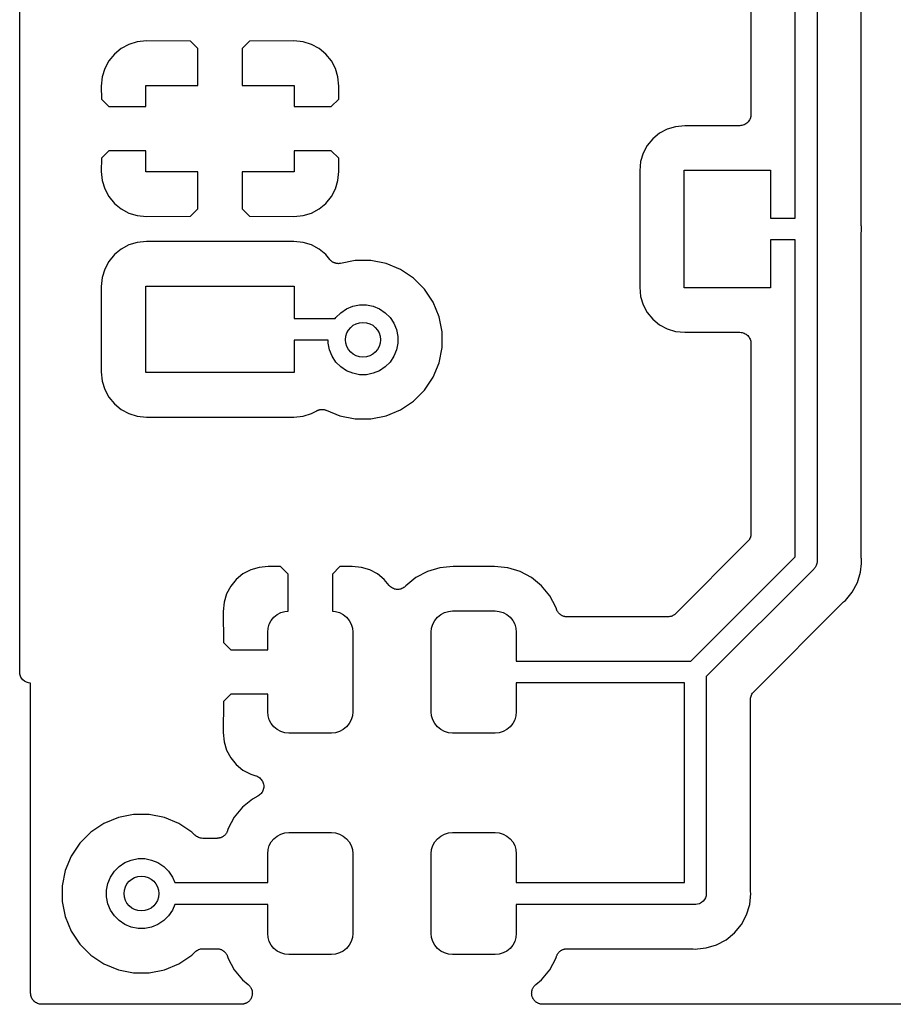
# Model space of a CAD drawing. Extents: x 4.65 to 8.46, y -5.31 to -3.29.
# Tile 1 of 47: x 4.65 to 5.04, y -5.3 to -4.86. Entities that reach past the tile are written whole.
import ezdxf

# ---------------------------------------------------------------- set-up
doc = ezdxf.new("R2010")
doc.units = 0
doc.header["$MEASUREMENT"] = 0
doc.layers.add('BLACK', color=7, linetype='CONTINUOUS')

msp = doc.modelspace()

# ---------------------------------------------------------------- linework, layer by layer
at = {"layer": 'BLACK', "linetype": 'CONTINUOUS'}
for p, q in [((4.64508, -4.89976), (4.64508, -4.44976)), ((4.97508, -4.75147), (4.97508, -4.89838)), ((4.99508, -4.94508), (4.99508, -4.75024)), ((5.00492, -4.75492), (5.00492, -4.94976)), ((5.02492, -4.94853), (5.02492, -4.77992)), ((4.69431, -4.86666), (4.69083, -4.86851)), ((4.69808, -4.86551), (4.69431, -4.86666)), ((4.70223, -4.8651), (4.69808, -4.86551)), ((4.72217, -4.86521), (4.70223, -4.8651)), ((4.7255, -4.86855), (4.72217, -4.86521)), ((4.74883, -4.86521), (4.7455, -4.86855)), ((4.76877, -4.8651), (4.74883, -4.86521)), ((4.77292, -4.86551), (4.76877, -4.8651)), ((4.77669, -4.86666), (4.77292, -4.86551)), ((4.78017, -4.86851), (4.77669, -4.86666)), ((4.68779, -4.87101), (4.68529, -4.87406)), ((4.69083, -4.86851), (4.68779, -4.87101)), ((4.7255, -4.88522), (4.7255, -4.86855)), ((4.7455, -4.86855), (4.7455, -4.88522)), ((4.78321, -4.87101), (4.78017, -4.86851)), ((4.78571, -4.87406), (4.78321, -4.87101)), ((4.68529, -4.87406), (4.68343, -4.87753)), ((4.78757, -4.87753), (4.78571, -4.87406)), ((4.68343, -4.87753), (4.68229, -4.8813)), ((4.78871, -4.8813), (4.78757, -4.87753)), ((4.68229, -4.8813), (4.68188, -4.88543)), ((4.78912, -4.88543), (4.78871, -4.8813)), ((4.68188, -4.88543), (4.68197, -4.89137)), ((4.702, -4.89472), (4.702, -4.88522)), ((4.702, -4.88522), (4.7255, -4.88522)), ((4.7455, -4.88522), (4.769, -4.88522)), ((4.769, -4.88522), (4.769, -4.89472)), ((4.78903, -4.89137), (4.78912, -4.88543)), ((4.68197, -4.89137), (4.68532, -4.89472)), ((4.78568, -4.89472), (4.78903, -4.89137)), ((4.68532, -4.89472), (4.702, -4.89472)), ((4.769, -4.89472), (4.78568, -4.89472)), ((4.97508, -4.89838), (4.97508, -4.89841)), ((4.97508, -4.89841), (4.97508, -4.89841)), ((4.97508, -4.89841), (4.97508, -4.89842)), ((4.97508, -4.89842), (4.97508, -4.89845)), ((4.64506, -4.9), (4.64508, -4.89976)), ((4.64508, -4.90024), (4.64506, -4.9)), ((4.64508, -5.14976), (4.64508, -4.90024)), ((4.9724, -4.90278), (4.97198, -4.903)), ((4.97282, -4.90256), (4.9724, -4.90278)), ((4.97283, -4.90255), (4.97282, -4.90256)), ((4.97285, -4.90254), (4.97283, -4.90255)), ((4.97321, -4.90225), (4.97285, -4.90254)), ((4.97358, -4.90195), (4.97321, -4.90225)), ((4.97359, -4.90194), (4.97358, -4.90195)), ((4.9736, -4.90193), (4.97359, -4.90194)), ((4.9739, -4.90156), (4.9736, -4.90193)), ((4.9742, -4.9012), (4.9739, -4.90156)), ((4.97421, -4.90119), (4.9742, -4.9012)), ((4.97422, -4.90118), (4.97421, -4.90119)), ((4.97445, -4.90076), (4.97422, -4.90118)), ((4.97467, -4.90035), (4.97445, -4.90076)), ((4.97468, -4.90033), (4.97467, -4.90035)), ((4.97469, -4.90032), (4.97468, -4.90033)), ((4.97483, -4.89987), (4.97469, -4.90032)), ((4.97497, -4.89942), (4.97483, -4.89987)), ((4.97498, -4.89938), (4.97497, -4.8994)), ((4.97497, -4.8994), (4.97497, -4.89942)), ((4.97503, -4.89892), (4.97498, -4.89938)), ((4.97508, -4.89845), (4.97503, -4.89892)), ((4.93383, -4.90679), (4.93079, -4.90929)), ((4.93731, -4.90493), (4.93383, -4.90679)), ((4.94108, -4.90379), (4.93731, -4.90493)), ((4.94525, -4.90338), (4.94108, -4.90379)), ((4.97008, -4.90338), (4.94525, -4.90338)), ((4.97055, -4.90333), (4.97008, -4.90338)), ((4.97102, -4.90329), (4.97055, -4.90333)), ((4.97103, -4.90329), (4.97102, -4.90329)), ((4.97105, -4.90328), (4.97103, -4.90329)), ((4.9715, -4.90315), (4.97105, -4.90328)), ((4.97195, -4.90301), (4.9715, -4.90315)), ((4.97197, -4.90301), (4.97195, -4.90301)), ((4.97198, -4.903), (4.97197, -4.90301)), ((4.93079, -4.90929), (4.92829, -4.91233)), ((4.68532, -4.91472), (4.68197, -4.91808)), ((4.702, -4.91472), (4.68532, -4.91472)), ((4.702, -4.92422), (4.702, -4.91472)), ((4.769, -4.91472), (4.769, -4.92422)), ((4.78568, -4.91472), (4.769, -4.91472)), ((4.78903, -4.91808), (4.78568, -4.91472)), ((4.92643, -4.91581), (4.92529, -4.91958)), ((4.92829, -4.91233), (4.92643, -4.91581)), ((4.68197, -4.91808), (4.68188, -4.92402)), ((4.78912, -4.92402), (4.78903, -4.91808)), ((4.92529, -4.91958), (4.92488, -4.92375)), ((4.68188, -4.92402), (4.68229, -4.92815)), ((4.7255, -4.92422), (4.702, -4.92422)), ((4.7255, -4.9409), (4.7255, -4.92422)), ((4.769, -4.92422), (4.7455, -4.92422)), ((4.7455, -4.92422), (4.7455, -4.9409)), ((4.78871, -4.92815), (4.78912, -4.92402)), ((4.92488, -4.92375), (4.92488, -4.97625)), ((4.945, -4.9765), (4.945, -4.9235)), ((4.945, -4.9235), (4.984, -4.9235)), ((4.984, -4.9235), (4.984, -4.94508)), ((4.68229, -4.92815), (4.68343, -4.93191)), ((4.78757, -4.93191), (4.78871, -4.92815)), ((4.68343, -4.93191), (4.68529, -4.93539)), ((4.78571, -4.93539), (4.78757, -4.93191)), ((4.68529, -4.93539), (4.68779, -4.93843)), ((4.68779, -4.93843), (4.69083, -4.94093)), ((4.78017, -4.94093), (4.78321, -4.93843)), ((4.78321, -4.93843), (4.78571, -4.93539)), ((4.69083, -4.94093), (4.69431, -4.94279)), ((4.69431, -4.94279), (4.69808, -4.94393)), ((4.72217, -4.94424), (4.7255, -4.9409)), ((4.7455, -4.9409), (4.74883, -4.94424)), ((4.77292, -4.94394), (4.77669, -4.94279)), ((4.77669, -4.94279), (4.78017, -4.94093)), ((4.69808, -4.94393), (4.70223, -4.94434)), ((4.70223, -4.94434), (4.72217, -4.94424)), ((4.74883, -4.94424), (4.76877, -4.94434)), ((4.76877, -4.94434), (4.77292, -4.94394)), ((4.984, -4.94508), (4.99508, -4.94508)), ((5.00492, -4.94976), (5.00495, -4.95)), ((5.00495, -4.95), (5.00492, -4.95024)), ((5.00492, -4.95024), (5.00492, -5.09976)), ((5.02494, -4.94874), (5.02492, -4.94853)), ((5.02492, -4.9514), (5.02495, -4.95119)), ((5.02492, -4.95147), (5.02492, -4.9514)), ((5.02492, -5.09853), (5.02492, -4.95147)), ((5.02494, -4.94895), (5.02494, -4.94874)), ((5.02495, -4.94902), (5.02494, -4.94895)), ((5.02504, -4.95), (5.02495, -4.94902)), ((5.02495, -4.95098), (5.02504, -4.95)), ((5.02495, -4.95119), (5.02495, -4.95098)), ((4.69808, -4.95606), (4.69431, -4.95721)), ((4.70225, -4.95565), (4.69808, -4.95606)), ((4.76875, -4.95565), (4.70225, -4.95565)), ((4.77292, -4.95606), (4.76875, -4.95565)), ((4.77669, -4.95721), (4.77292, -4.95606)), ((4.99508, -4.95492), (4.984, -4.95492)), ((4.984, -4.95492), (4.984, -4.9765)), ((4.99508, -5.09796), (4.99508, -4.95492)), ((4.69083, -4.95907), (4.68779, -4.96157)), ((4.69431, -4.95721), (4.69083, -4.95907)), ((4.78017, -4.95907), (4.77669, -4.95721)), ((4.78321, -4.96157), (4.78017, -4.95907)), ((4.68529, -4.96461), (4.68343, -4.96809)), ((4.68779, -4.96157), (4.68529, -4.96461)), ((4.78507, -4.96383), (4.78321, -4.96157)), ((4.78522, -4.96398), (4.78507, -4.96383)), ((4.78536, -4.96416), (4.78522, -4.96398)), ((4.78557, -4.96433), (4.78536, -4.96416)), ((4.78576, -4.96452), (4.78557, -4.96433)), ((4.78594, -4.96464), (4.78576, -4.96452)), ((4.78611, -4.96478), (4.78594, -4.96464)), ((4.78635, -4.96491), (4.78611, -4.96478)), ((4.78657, -4.96506), (4.78635, -4.96491)), ((4.78677, -4.96515), (4.78657, -4.96506)), ((4.79648, -4.96425), (4.78991, -4.96556)), ((4.80352, -4.96425), (4.79648, -4.96425)), ((4.81043, -4.96563), (4.80352, -4.96425)), ((4.68343, -4.96809), (4.68229, -4.97185)), ((4.78697, -4.96525), (4.78677, -4.96515)), ((4.78722, -4.96533), (4.78697, -4.96525)), ((4.78747, -4.96544), (4.78722, -4.96533)), ((4.78769, -4.96548), (4.78747, -4.96544)), ((4.7879, -4.96555), (4.78769, -4.96548)), ((4.78816, -4.96558), (4.7879, -4.96555)), ((4.78842, -4.96563), (4.78816, -4.96558)), ((4.78865, -4.96563), (4.78842, -4.96563)), ((4.78887, -4.96565), (4.78865, -4.96563)), ((4.78913, -4.96563), (4.78887, -4.96565)), ((4.7894, -4.96563), (4.78913, -4.96563)), ((4.78962, -4.96559), (4.7894, -4.96563)), ((4.78984, -4.96557), (4.78962, -4.96559)), ((4.78991, -4.96556), (4.78984, -4.96557)), ((4.81693, -4.96832), (4.81043, -4.96563)), ((4.82279, -4.97223), (4.81693, -4.96832)), ((4.68229, -4.97185), (4.68188, -4.97602)), ((4.82777, -4.97721), (4.82279, -4.97223)), ((4.68188, -4.97602), (4.68188, -5.01453)), ((4.702, -5.01478), (4.702, -4.97578)), ((4.702, -4.97578), (4.769, -4.97578)), ((4.769, -4.97578), (4.769, -4.99035)), ((4.83168, -4.98307), (4.82777, -4.97721)), ((4.92488, -4.97625), (4.92529, -4.98042)), ((4.984, -4.9765), (4.945, -4.9765)), ((4.92529, -4.98042), (4.92643, -4.98419)), ((4.78996, -4.98777), (4.79254, -4.98604)), ((4.79254, -4.98604), (4.79541, -4.98486)), ((4.79541, -4.98486), (4.79845, -4.98425)), ((4.79845, -4.98425), (4.80155, -4.98425)), ((4.80155, -4.98425), (4.80459, -4.98486)), ((4.80459, -4.98486), (4.80746, -4.98604)), ((4.80746, -4.98604), (4.81004, -4.98777)), ((4.83437, -4.98957), (4.83168, -4.98307)), ((4.92643, -4.98419), (4.92829, -4.98767)), ((4.769, -4.99035), (4.78751, -4.99035)), ((4.78751, -4.99035), (4.78777, -4.98996)), ((4.78777, -4.98996), (4.78996, -4.98777)), ((4.81004, -4.98777), (4.81223, -4.98996)), ((4.81223, -4.98996), (4.81396, -4.99254)), ((4.83575, -4.99648), (4.83437, -4.98957)), ((4.92829, -4.98767), (4.93079, -4.99071)), ((4.93079, -4.99071), (4.93383, -4.99321)), ((4.81396, -4.99254), (4.81514, -4.99541)), ((4.81514, -4.99541), (4.81575, -4.99845)), ((4.93383, -4.99321), (4.93731, -4.99507)), ((4.93731, -4.99507), (4.94108, -4.99621)), ((4.94108, -4.99621), (4.94525, -4.99662)), ((4.78425, -5.0002), (4.769, -5.0002)), ((4.769, -5.0002), (4.769, -5.01478)), ((4.78425, -5.00155), (4.78425, -5.0002)), ((4.81575, -4.99845), (4.81575, -5.00155)), ((4.83575, -5.00352), (4.83575, -4.99648)), ((4.94525, -4.99662), (4.97008, -4.99662)), ((4.97008, -4.99662), (4.97011, -4.99662)), ((4.97011, -4.99662), (4.97011, -4.99662)), ((4.97011, -4.99662), (4.97011, -4.99662)), ((4.97011, -4.99662), (4.97015, -4.99662)), ((4.97015, -4.99662), (4.97062, -4.99667)), ((4.97062, -4.99667), (4.97108, -4.99672)), ((4.97108, -4.99672), (4.9711, -4.99673)), ((4.9711, -4.99673), (4.97112, -4.99673)), ((4.97112, -4.99673), (4.97157, -4.99687)), ((4.97157, -4.99687), (4.97202, -4.99701)), ((4.97202, -4.99701), (4.97203, -4.99702)), ((4.97203, -4.99702), (4.97205, -4.99703)), ((4.97205, -4.99703), (4.97246, -4.99725)), ((4.97246, -4.99725), (4.97287, -4.99748)), ((4.97287, -4.99748), (4.97289, -4.99749)), ((4.97289, -4.99749), (4.9729, -4.9975)), ((4.9729, -4.9975), (4.97326, -4.9978)), ((4.97326, -4.9978), (4.97363, -4.9981)), ((4.97363, -4.9981), (4.97364, -4.99811)), ((4.97364, -4.99811), (4.97365, -4.99812)), ((4.97365, -4.99812), (4.97395, -4.99849)), ((4.97395, -4.99849), (4.97424, -4.99885)), ((4.97424, -4.99885), (4.97425, -4.99887)), ((4.97425, -4.99887), (4.97426, -4.99888)), ((4.97426, -4.99888), (4.97448, -4.9993)), ((4.97448, -4.9993), (4.9747, -4.99972)), ((4.9747, -4.99972), (4.97471, -4.99973)), ((4.97471, -4.99973), (4.97471, -4.99975)), ((4.97471, -4.99975), (4.97485, -5.0002)), ((4.97485, -5.0002), (4.97498, -5.00065)), ((4.97498, -5.00065), (4.97499, -5.00067)), ((4.97499, -5.00067), (4.97499, -5.00068)), ((4.97499, -5.00068), (4.97503, -5.00115)), ((4.78486, -5.00459), (4.78425, -5.00155)), ((4.78604, -5.00746), (4.78486, -5.00459)), ((4.81514, -5.00459), (4.81396, -5.00746)), ((4.81575, -5.00155), (4.81514, -5.00459)), ((4.83437, -5.01043), (4.83575, -5.00352)), ((4.97503, -5.00115), (4.97508, -5.00162)), ((4.97508, -5.00162), (4.97508, -5.08761)), ((4.78777, -5.01004), (4.78604, -5.00746)), ((4.81396, -5.00746), (4.81223, -5.01004)), ((4.78996, -5.01223), (4.78777, -5.01004)), ((4.79254, -5.01396), (4.78996, -5.01223)), ((4.79541, -5.01514), (4.79254, -5.01396)), ((4.80746, -5.01396), (4.80459, -5.01514)), ((4.81004, -5.01223), (4.80746, -5.01396)), ((4.81223, -5.01004), (4.81004, -5.01223)), ((4.83168, -5.01693), (4.83437, -5.01043)), ((4.68188, -5.01453), (4.68229, -5.0187)), ((4.769, -5.01478), (4.702, -5.01478)), ((4.79845, -5.01575), (4.79541, -5.01514)), ((4.80155, -5.01575), (4.79845, -5.01575)), ((4.80459, -5.01514), (4.80155, -5.01575)), ((4.82777, -5.02279), (4.83168, -5.01693)), ((4.68229, -5.0187), (4.68343, -5.02247)), ((4.68343, -5.02247), (4.68529, -5.02594)), ((4.82279, -5.02777), (4.82777, -5.02279)), ((4.68529, -5.02594), (4.68779, -5.02899)), ((4.68779, -5.02899), (4.69083, -5.03149)), ((4.69083, -5.03149), (4.69431, -5.03334)), ((4.7796, -5.03182), (4.77986, -5.03174)), ((4.77986, -5.03174), (4.78011, -5.03164)), ((4.78011, -5.03164), (4.78033, -5.0316)), ((4.78033, -5.0316), (4.78054, -5.03154)), ((4.78054, -5.03154), (4.7808, -5.03151)), ((4.7808, -5.03151), (4.78107, -5.03146)), ((4.78107, -5.03146), (4.78129, -5.03146)), ((4.78129, -5.03146), (4.78151, -5.03144)), ((4.78151, -5.03144), (4.78178, -5.03147)), ((4.78178, -5.03147), (4.78205, -5.03147)), ((4.78205, -5.03147), (4.78226, -5.03152)), ((4.78226, -5.03152), (4.78248, -5.03154)), ((4.78248, -5.03154), (4.78274, -5.03162)), ((4.78274, -5.03162), (4.783, -5.03167)), ((4.783, -5.03167), (4.7832, -5.03176)), ((4.7832, -5.03176), (4.78341, -5.03182)), ((4.81043, -5.03437), (4.81693, -5.03168)), ((4.81693, -5.03168), (4.82279, -5.02777)), ((4.69431, -5.03334), (4.69808, -5.03449)), ((4.69808, -5.03449), (4.70225, -5.0349)), ((4.70225, -5.0349), (4.76875, -5.0349)), ((4.76875, -5.0349), (4.77292, -5.03449)), ((4.77292, -5.03449), (4.77669, -5.03334)), ((4.77669, -5.03334), (4.77914, -5.03203)), ((4.77914, -5.03203), (4.7792, -5.032)), ((4.7792, -5.032), (4.77941, -5.03192)), ((4.77941, -5.03192), (4.7796, -5.03182)), ((4.78341, -5.03182), (4.78957, -5.03437)), ((4.78957, -5.03437), (4.79648, -5.03575)), ((4.79648, -5.03575), (4.80352, -5.03575)), ((4.80352, -5.03575), (4.81043, -5.03437)), ((4.97467, -5.08958), (4.97445, -5.08998)), ((4.97468, -5.08955), (4.97467, -5.08958)), ((4.97469, -5.08953), (4.97468, -5.08955)), ((4.97483, -5.08909), (4.97469, -5.08953)), ((4.97497, -5.08865), (4.97483, -5.08909)), ((4.97498, -5.08859), (4.97497, -5.08862)), ((4.97497, -5.08862), (4.97497, -5.08865)), ((4.97503, -5.08814), (4.97498, -5.08859)), ((4.97508, -5.08768), (4.97503, -5.08814)), ((4.97508, -5.08761), (4.97508, -5.08762)), ((4.97508, -5.08762), (4.97508, -5.08762)), ((4.97508, -5.08762), (4.97508, -5.08762)), ((4.97508, -5.08762), (4.97508, -5.08768)), ((4.97361, -5.09114), (4.94114, -5.12361)), ((4.97391, -5.09078), (4.97361, -5.09114)), ((4.9742, -5.09043), (4.97391, -5.09078)), ((4.97422, -5.09041), (4.9742, -5.09043)), ((4.97423, -5.09039), (4.97422, -5.09041)), ((4.97445, -5.08998), (4.97423, -5.09039)), ((4.94796, -5.14508), (4.99508, -5.09796)), ((4.75307, -5.10273), (4.7493, -5.10387)), ((4.7572, -5.10232), (4.75307, -5.10273)), ((4.76283, -5.10241), (4.7572, -5.10232)), ((4.76618, -5.10576), (4.76283, -5.10241)), ((4.78953, -5.10241), (4.78618, -5.10576)), ((4.79517, -5.10232), (4.78953, -5.10241)), ((4.79929, -5.10273), (4.79517, -5.10232)), ((4.80306, -5.10387), (4.79929, -5.10273)), ((4.83461, -5.10291), (4.82904, -5.1046)), ((4.84065, -5.10232), (4.83461, -5.10291)), ((4.85935, -5.10232), (4.84065, -5.10232)), ((4.86539, -5.10291), (4.85935, -5.10232)), ((4.87096, -5.1046), (4.86539, -5.10291)), ((5.00406, -5.10281), (5.00365, -5.10331)), ((5.00411, -5.10275), (5.00406, -5.10281)), ((5.00457, -5.10189), (5.00411, -5.10275)), ((5.00485, -5.10096), (5.00457, -5.10189)), ((5.00492, -5.10024), (5.00485, -5.10096)), ((5.00492, -5.09976), (5.00495, -5.1)), ((5.00495, -5.1), (5.00492, -5.10024)), ((5.00492, -5.10024), (5.00492, -5.10024)), ((5.02456, -5.10489), (5.02495, -5.10098)), ((5.02494, -5.09874), (5.02492, -5.09853)), ((5.02494, -5.09895), (5.02494, -5.09874)), ((5.02495, -5.09902), (5.02494, -5.09895)), ((5.02504, -5.1), (5.02495, -5.09902)), ((5.02495, -5.10098), (5.02504, -5.1)), ((5.02495, -5.10098), (5.02495, -5.10098)), ((4.74582, -5.10573), (4.74278, -5.10823)), ((4.7493, -5.10387), (4.74582, -5.10573)), ((4.76618, -5.12248), (4.76618, -5.10576)), ((4.78618, -5.10576), (4.78618, -5.12248)), ((4.80654, -5.10573), (4.80306, -5.10387)), ((4.80958, -5.10823), (4.80654, -5.10573)), ((4.82391, -5.10735), (4.8193, -5.11113)), ((4.82904, -5.1046), (4.82391, -5.10735)), ((4.87609, -5.10735), (4.87096, -5.1046)), ((4.88059, -5.11104), (4.87609, -5.10735)), ((5.00331, -5.10365), (4.95492, -5.15204)), ((5.0035, -5.1035), (5.00331, -5.10365)), ((5.00365, -5.10331), (5.0035, -5.1035)), ((5.00365, -5.10331), (5.00365, -5.10331)), ((5.02314, -5.10958), (5.02456, -5.10489)), ((4.74028, -5.11128), (4.73842, -5.11475)), ((4.74278, -5.10823), (4.74028, -5.11128)), ((4.81178, -5.11091), (4.80958, -5.10823)), ((4.81211, -5.11124), (4.81178, -5.11091)), ((4.81245, -5.11158), (4.81211, -5.11124)), ((4.81246, -5.11159), (4.81245, -5.11158)), ((4.81247, -5.1116), (4.81246, -5.11159)), ((4.81287, -5.11186), (4.81247, -5.1116)), ((4.81877, -5.11164), (4.81838, -5.1119)), ((4.81878, -5.11163), (4.81877, -5.11164)), ((4.81879, -5.11163), (4.81878, -5.11163)), ((4.81913, -5.11129), (4.81879, -5.11163)), ((4.8193, -5.11113), (4.81913, -5.11129)), ((4.88429, -5.11554), (4.88059, -5.11104)), ((5.02082, -5.11391), (5.02314, -5.10958)), ((4.73842, -5.11475), (4.73728, -5.11852)), ((4.81326, -5.11213), (4.81287, -5.11186)), ((4.81327, -5.11214), (4.81326, -5.11213)), ((4.81328, -5.11214), (4.81327, -5.11214)), ((4.81372, -5.11233), (4.81328, -5.11214)), ((4.81416, -5.11251), (4.81372, -5.11233)), ((4.81417, -5.11251), (4.81416, -5.11251)), ((4.81419, -5.11252), (4.81417, -5.11251)), ((4.81465, -5.11261), (4.81419, -5.11252)), ((4.81511, -5.11271), (4.81465, -5.11261)), ((4.81513, -5.11271), (4.81511, -5.11271)), ((4.81514, -5.11271), (4.81513, -5.11271)), ((4.81562, -5.11271), (4.81514, -5.11271)), ((4.81609, -5.11272), (4.81562, -5.11271)), ((4.8161, -5.11272), (4.81609, -5.11272)), ((4.81612, -5.11272), (4.8161, -5.11272)), ((4.81659, -5.11263), (4.81612, -5.11272)), ((4.81705, -5.11254), (4.81659, -5.11263)), ((4.81706, -5.11253), (4.81705, -5.11254)), ((4.81708, -5.11253), (4.81706, -5.11253)), ((4.81752, -5.11235), (4.81708, -5.11253)), ((4.81795, -5.11218), (4.81752, -5.11235)), ((4.81797, -5.11217), (4.81795, -5.11218)), ((4.81798, -5.11216), (4.81797, -5.11217)), ((4.81838, -5.1119), (4.81798, -5.11216)), ((4.88703, -5.12067), (4.88429, -5.11554)), ((5.01771, -5.11771), (5.02082, -5.11391)), ((4.73728, -5.11852), (4.73687, -5.12267)), ((4.88729, -5.12153), (4.88703, -5.12067)), ((4.97639, -5.15886), (5.01658, -5.11866)), ((5.01658, -5.11866), (5.01663, -5.11861)), ((5.01663, -5.11861), (5.0168, -5.11848)), ((5.0168, -5.11848), (5.01695, -5.11833)), ((5.01695, -5.11833), (5.01771, -5.11771)), ((4.73687, -5.12267), (4.73697, -5.13666)), ((4.7598, -5.12525), (4.76125, -5.12406)), ((4.76125, -5.12406), (4.76291, -5.12317)), ((4.76291, -5.12317), (4.76471, -5.12263)), ((4.76471, -5.12263), (4.76618, -5.12248)), ((4.78618, -5.12248), (4.78765, -5.12263)), ((4.78765, -5.12263), (4.78945, -5.12317)), ((4.78945, -5.12317), (4.79111, -5.12406)), ((4.79111, -5.12406), (4.79256, -5.12525)), ((4.83362, -5.12525), (4.83507, -5.12406)), ((4.83507, -5.12406), (4.83673, -5.12317)), ((4.83673, -5.12317), (4.83853, -5.12263)), ((4.83853, -5.12263), (4.8404, -5.12244)), ((4.8404, -5.12244), (4.8596, -5.12244)), ((4.8596, -5.12244), (4.86147, -5.12263)), ((4.86147, -5.12263), (4.86327, -5.12317)), ((4.86327, -5.12317), (4.86493, -5.12406)), ((4.86493, -5.12406), (4.86638, -5.12525)), ((4.88737, -5.12174), (4.88729, -5.12153)), ((4.88744, -5.12195), (4.88737, -5.12174)), ((4.88756, -5.12219), (4.88744, -5.12195)), ((4.88766, -5.12243), (4.88756, -5.12219)), ((4.88779, -5.12262), (4.88766, -5.12243)), ((4.88789, -5.12282), (4.88779, -5.12262)), ((4.88806, -5.12302), (4.88789, -5.12282)), ((4.8882, -5.12324), (4.88806, -5.12302)), ((4.88836, -5.1234), (4.8882, -5.12324)), ((4.8885, -5.12358), (4.88836, -5.1234)), ((4.8887, -5.12375), (4.8885, -5.12358)), ((4.88889, -5.12394), (4.8887, -5.12375)), ((4.88908, -5.12406), (4.88889, -5.12394)), ((4.88925, -5.1242), (4.88908, -5.12406)), ((4.88948, -5.12433), (4.88925, -5.1242)), ((4.8897, -5.12448), (4.88948, -5.12433)), ((4.88991, -5.12457), (4.8897, -5.12448)), ((4.8901, -5.12467), (4.88991, -5.12457)), ((4.89036, -5.12475), (4.8901, -5.12467)), ((4.8906, -5.12486), (4.89036, -5.12475)), ((4.89082, -5.1249), (4.8906, -5.12486)), ((4.89103, -5.12497), (4.89082, -5.1249)), ((4.8913, -5.125), (4.89103, -5.12497)), ((4.89156, -5.12505), (4.8913, -5.125)), ((4.89178, -5.12505), (4.89156, -5.12505)), ((4.892, -5.12508), (4.89178, -5.12505)), ((4.89207, -5.12508), (4.892, -5.12508)), ((4.93761, -5.12508), (4.89207, -5.12508)), ((4.93807, -5.12503), (4.93761, -5.12508)), ((4.93853, -5.12499), (4.93807, -5.12503)), ((4.93855, -5.12499), (4.93853, -5.12499)), ((4.93858, -5.12498), (4.93855, -5.12499)), ((4.93902, -5.12485), (4.93858, -5.12498)), ((4.93946, -5.12472), (4.93902, -5.12485)), ((4.93949, -5.12471), (4.93946, -5.12472)), ((4.93951, -5.1247), (4.93949, -5.12471)), ((4.93992, -5.12448), (4.93951, -5.1247)), ((4.94033, -5.12427), (4.93992, -5.12448)), ((4.94035, -5.12426), (4.94033, -5.12427)), ((4.94037, -5.12424), (4.94035, -5.12426)), ((4.94073, -5.12395), (4.94037, -5.12424)), ((4.94109, -5.12366), (4.94073, -5.12395)), ((4.94113, -5.12363), (4.94109, -5.12366)), ((4.94114, -5.12361), (4.94113, -5.12363)), ((4.94113, -5.12363), (4.94113, -5.12363)), ((4.94113, -5.12363), (4.94113, -5.12363)), ((4.75717, -5.13017), (4.75772, -5.12836)), ((4.75772, -5.12836), (4.75861, -5.12671)), ((4.75861, -5.12671), (4.7598, -5.12525)), ((4.79256, -5.12525), (4.79376, -5.12671)), ((4.79376, -5.12671), (4.79464, -5.12836)), ((4.79464, -5.12836), (4.79519, -5.13017)), ((4.83099, -5.13017), (4.83154, -5.12836)), ((4.83154, -5.12836), (4.83242, -5.12671)), ((4.83242, -5.12671), (4.83362, -5.12525)), ((4.86638, -5.12525), (4.86758, -5.12671)), ((4.86758, -5.12671), (4.86846, -5.12836)), ((4.86846, -5.12836), (4.86901, -5.13017)), ((4.75699, -5.13204), (4.75717, -5.13017)), ((4.75699, -5.14), (4.75699, -5.13204)), ((4.79519, -5.13017), (4.79537, -5.13204)), ((4.79537, -5.13204), (4.79537, -5.16796)), ((4.83081, -5.13204), (4.83099, -5.13017)), ((4.83081, -5.16796), (4.83081, -5.13204)), ((4.86901, -5.13017), (4.86919, -5.13204)), ((4.86919, -5.13204), (4.86919, -5.14508)), ((4.73697, -5.13666), (4.74031, -5.14)), ((4.74031, -5.14), (4.75699, -5.14)), ((4.86919, -5.14508), (4.94796, -5.14508)), ((4.64505, -5.15), (4.64508, -5.14976)), ((4.64515, -5.15096), (4.64505, -5.15)), ((4.64543, -5.15189), (4.64515, -5.15096)), ((4.64563, -5.15226), (4.64543, -5.15189)), ((4.64589, -5.15275), (4.64563, -5.15226)), ((4.6465, -5.1535), (4.64589, -5.15275)), ((4.64725, -5.15411), (4.6465, -5.1535)), ((4.64811, -5.15457), (4.64725, -5.15411)), ((4.64904, -5.15485), (4.64811, -5.15457)), ((4.65, -5.15495), (4.64904, -5.15485)), ((4.65, -5.295), (4.65, -5.15495)), ((4.94508, -5.15492), (4.86919, -5.15492)), ((4.86919, -5.15492), (4.86919, -5.16796)), ((4.94508, -5.24508), (4.94508, -5.15492)), ((4.95492, -5.15204), (4.95492, -5.24976)), ((4.74031, -5.16), (4.73697, -5.16334)), ((4.75699, -5.16), (4.74031, -5.16)), ((4.75699, -5.16796), (4.75699, -5.16)), ((4.97517, -5.16091), (4.97531, -5.16047)), ((4.97531, -5.16047), (4.97532, -5.16045)), ((4.97532, -5.16045), (4.97533, -5.16042)), ((4.97533, -5.16042), (4.97555, -5.16002)), ((4.97555, -5.16002), (4.97577, -5.15961)), ((4.97577, -5.15961), (4.97578, -5.15959)), ((4.97578, -5.15959), (4.9758, -5.15957)), ((4.9758, -5.15957), (4.97609, -5.15922)), ((4.97609, -5.15922), (4.97639, -5.15886)), ((4.73697, -5.16334), (4.73687, -5.17733)), ((4.97492, -5.16232), (4.97497, -5.16186)), ((4.97492, -5.16238), (4.97492, -5.16232)), ((4.97492, -5.16239), (4.97492, -5.16238)), ((4.97492, -5.16238), (4.97492, -5.16238)), ((4.97492, -5.16238), (4.97492, -5.16238)), ((4.97492, -5.24853), (4.97492, -5.16239)), ((4.97497, -5.16186), (4.97502, -5.16141)), ((4.97502, -5.16141), (4.97503, -5.16138)), ((4.97503, -5.16135), (4.97517, -5.16091)), ((4.97503, -5.16138), (4.97503, -5.16135)), ((4.75717, -5.16983), (4.75699, -5.16796)), ((4.79537, -5.16796), (4.79519, -5.16983)), ((4.83099, -5.16983), (4.83081, -5.16796)), ((4.86919, -5.16796), (4.86901, -5.16983)), ((4.75772, -5.17164), (4.75717, -5.16983)), ((4.75861, -5.17329), (4.75772, -5.17164)), ((4.7598, -5.17475), (4.75861, -5.17329)), ((4.79376, -5.17329), (4.79256, -5.17475)), ((4.79464, -5.17164), (4.79376, -5.17329)), ((4.79519, -5.16983), (4.79464, -5.17164)), ((4.83154, -5.17164), (4.83099, -5.16983)), ((4.83242, -5.17329), (4.83154, -5.17164)), ((4.83362, -5.17475), (4.83242, -5.17329)), ((4.86758, -5.17329), (4.86638, -5.17475)), ((4.86846, -5.17164), (4.86758, -5.17329)), ((4.86901, -5.16983), (4.86846, -5.17164)), ((4.73687, -5.17733), (4.73728, -5.18148)), ((4.76125, -5.17594), (4.7598, -5.17475)), ((4.76291, -5.17683), (4.76125, -5.17594)), ((4.76471, -5.17737), (4.76291, -5.17683)), ((4.76658, -5.17756), (4.76471, -5.17737)), ((4.78578, -5.17756), (4.76658, -5.17756)), ((4.78765, -5.17737), (4.78578, -5.17756)), ((4.78945, -5.17683), (4.78765, -5.17737)), ((4.79111, -5.17594), (4.78945, -5.17683)), ((4.79256, -5.17475), (4.79111, -5.17594)), ((4.83507, -5.17594), (4.83362, -5.17475)), ((4.83673, -5.17683), (4.83507, -5.17594)), ((4.83853, -5.17737), (4.83673, -5.17683)), ((4.8404, -5.17756), (4.83853, -5.17737)), ((4.8596, -5.17756), (4.8404, -5.17756)), ((4.86147, -5.17737), (4.8596, -5.17756)), ((4.86327, -5.17683), (4.86147, -5.17737)), ((4.86493, -5.17594), (4.86327, -5.17683)), ((4.86638, -5.17475), (4.86493, -5.17594)), ((4.73728, -5.18148), (4.73842, -5.18525)), ((4.73842, -5.18525), (4.74028, -5.18872)), ((4.74028, -5.18872), (4.74278, -5.19177)), ((4.74278, -5.19177), (4.74582, -5.19427)), ((4.74582, -5.19427), (4.7493, -5.19613)), ((4.7493, -5.19613), (4.75164, -5.19684)), ((4.75164, -5.19684), (4.75169, -5.19685)), ((4.75169, -5.19685), (4.75169, -5.19685)), ((4.75169, -5.19685), (4.7517, -5.19685)), ((4.7517, -5.19685), (4.75171, -5.19686)), ((4.75171, -5.19686), (4.75216, -5.19705)), ((4.75216, -5.19705), (4.75259, -5.19724)), ((4.75259, -5.19724), (4.7526, -5.19724)), ((4.7526, -5.19724), (4.75261, -5.19724)), ((4.75261, -5.19724), (4.75301, -5.19752)), ((4.75301, -5.19752), (4.7534, -5.19779)), ((4.7534, -5.19779), (4.7534, -5.19779)), ((4.7534, -5.19779), (4.75341, -5.1978)), ((4.75341, -5.1978), (4.75375, -5.19814)), ((4.75375, -5.19814), (4.75408, -5.19848)), ((4.75408, -5.19848), (4.75409, -5.19849)), ((4.75409, -5.19849), (4.75409, -5.19849)), ((4.75409, -5.19849), (4.75436, -5.1989)), ((4.75436, -5.1989), (4.75462, -5.1993)), ((4.75462, -5.1993), (4.75462, -5.1993)), ((4.75462, -5.1993), (4.75463, -5.19931)), ((4.75463, -5.19931), (4.75481, -5.19976)), ((4.75481, -5.19976), (4.75499, -5.2002)), ((4.75499, -5.2002), (4.75499, -5.20021)), ((4.75499, -5.20021), (4.75499, -5.20022)), ((4.75499, -5.20022), (4.75508, -5.20068)), ((4.75508, -5.20068), (4.75517, -5.20116)), ((4.7537, -5.20515), (4.75336, -5.20549)), ((4.75404, -5.20481), (4.7537, -5.20515)), ((4.75405, -5.20481), (4.75404, -5.20481)), ((4.75432, -5.2044), (4.75405, -5.2048)), ((4.75405, -5.2048), (4.75405, -5.20481)), ((4.75459, -5.20401), (4.75432, -5.2044)), ((4.7546, -5.20399), (4.75459, -5.204)), ((4.75459, -5.204), (4.75459, -5.20401)), ((4.75478, -5.20354), (4.7546, -5.20399)), ((4.75497, -5.20311), (4.75478, -5.20354)), ((4.75507, -5.20262), (4.75497, -5.20309)), ((4.75497, -5.20309), (4.75497, -5.2031)), ((4.75497, -5.2031), (4.75497, -5.20311)), ((4.75517, -5.20215), (4.75507, -5.20262)), ((4.75517, -5.20116), (4.75517, -5.20117)), ((4.75517, -5.20117), (4.75517, -5.20118)), ((4.75517, -5.20118), (4.75517, -5.20165)), ((4.75517, -5.20165), (4.75517, -5.20213)), ((4.75517, -5.20213), (4.75517, -5.20214)), ((4.75517, -5.20214), (4.75517, -5.20215)), ((4.75009, -5.20735), (4.74559, -5.21104)), ((4.75255, -5.20603), (4.75009, -5.20735)), ((4.75295, -5.20576), (4.75255, -5.20603)), ((4.75335, -5.2055), (4.75295, -5.20576)), ((4.75336, -5.20549), (4.75335, -5.2055)), ((4.75335, -5.2055), (4.75335, -5.2055)), ((4.74559, -5.21104), (4.7419, -5.21554)), ((4.68307, -5.21832), (4.67721, -5.22223)), ((4.68957, -5.21563), (4.68307, -5.21832)), ((4.69648, -5.21425), (4.68957, -5.21563)), ((4.70352, -5.21425), (4.69648, -5.21425)), ((4.71043, -5.21563), (4.70352, -5.21425)), ((4.71693, -5.21832), (4.71043, -5.21563)), ((4.72279, -5.22223), (4.71693, -5.21832)), ((4.7419, -5.21554), (4.73915, -5.22067)), ((4.67721, -5.22223), (4.67223, -5.22721)), ((4.72417, -5.22361), (4.72279, -5.22223)), ((4.73825, -5.22287), (4.73808, -5.22308)), ((4.73836, -5.22268), (4.73825, -5.22287)), ((4.73849, -5.22249), (4.73836, -5.22268)), ((4.73859, -5.22225), (4.73849, -5.22249)), ((4.73872, -5.22202), (4.73859, -5.22225)), ((4.73878, -5.2218), (4.73872, -5.22202)), ((4.73887, -5.2216), (4.73878, -5.2218)), ((4.73889, -5.22153), (4.73887, -5.2216)), ((4.73915, -5.22067), (4.73889, -5.22153)), ((4.76291, -5.22317), (4.76471, -5.22263)), ((4.76471, -5.22263), (4.76658, -5.22244)), ((4.76658, -5.22244), (4.78578, -5.22244)), ((4.78578, -5.22244), (4.78765, -5.22263)), ((4.78765, -5.22263), (4.78945, -5.22317)), ((4.83673, -5.22317), (4.83853, -5.22263)), ((4.83853, -5.22263), (4.8404, -5.22244)), ((4.8404, -5.22244), (4.8596, -5.22244)), ((4.8596, -5.22244), (4.86147, -5.22263)), ((4.86147, -5.22263), (4.86327, -5.22317)), ((4.67223, -5.22721), (4.66832, -5.23307)), ((4.72453, -5.22391), (4.72417, -5.22361)), ((4.72488, -5.2242), (4.72453, -5.22391)), ((4.7249, -5.22422), (4.72488, -5.2242)), ((4.72492, -5.22423), (4.7249, -5.22422)), ((4.72533, -5.22445), (4.72492, -5.22423)), ((4.72574, -5.22467), (4.72533, -5.22445)), ((4.72576, -5.22468), (4.72574, -5.22467)), ((4.72578, -5.22469), (4.72576, -5.22468)), ((4.72622, -5.22483), (4.72578, -5.22469)), ((4.72667, -5.22497), (4.72622, -5.22483)), ((4.72669, -5.22497), (4.72667, -5.22497)), ((4.72672, -5.22498), (4.72669, -5.22497)), ((4.72717, -5.22503), (4.72672, -5.22498)), ((4.72764, -5.22508), (4.72717, -5.22503)), ((4.72769, -5.22508), (4.72764, -5.22508)), ((4.72771, -5.22508), (4.72769, -5.22508)), ((4.72769, -5.22508), (4.72769, -5.22508)), ((4.72769, -5.22508), (4.72769, -5.22508)), ((4.73411, -5.22508), (4.72771, -5.22508)), ((4.73433, -5.22506), (4.73411, -5.22508)), ((4.73455, -5.22506), (4.73433, -5.22506)), ((4.73481, -5.22501), (4.73455, -5.22506)), ((4.73508, -5.22498), (4.73481, -5.22501)), ((4.73529, -5.22492), (4.73508, -5.22498)), ((4.73551, -5.22488), (4.73529, -5.22492)), ((4.73576, -5.22478), (4.73551, -5.22488)), ((4.73601, -5.2247), (4.73576, -5.22478)), ((4.73621, -5.2246), (4.73601, -5.2247)), ((4.73642, -5.22451), (4.73621, -5.2246)), ((4.73664, -5.22437), (4.73642, -5.22451)), ((4.73687, -5.22424), (4.73664, -5.22437)), ((4.73705, -5.2241), (4.73687, -5.22424)), ((4.73724, -5.22398), (4.73705, -5.2241)), ((4.73742, -5.22379), (4.73724, -5.22398)), ((4.73763, -5.22363), (4.73742, -5.22379)), ((4.73777, -5.22345), (4.73763, -5.22363)), ((4.73793, -5.2233), (4.73777, -5.22345)), ((4.73808, -5.22308), (4.73793, -5.2233)), ((4.75772, -5.22837), (4.75861, -5.22671)), ((4.75861, -5.22671), (4.7598, -5.22525)), ((4.7598, -5.22525), (4.76125, -5.22406)), ((4.76125, -5.22406), (4.76291, -5.22317)), ((4.78945, -5.22317), (4.79111, -5.22406)), ((4.79111, -5.22406), (4.79256, -5.22525)), ((4.79256, -5.22525), (4.79376, -5.22671)), ((4.79376, -5.22671), (4.79464, -5.22837)), ((4.83154, -5.22837), (4.83242, -5.22671)), ((4.83242, -5.22671), (4.83362, -5.22525)), ((4.83362, -5.22525), (4.83507, -5.22406)), ((4.83507, -5.22406), (4.83673, -5.22317)), ((4.86327, -5.22317), (4.86493, -5.22406)), ((4.86493, -5.22406), (4.86638, -5.22525)), ((4.86638, -5.22525), (4.86758, -5.22671)), ((4.86758, -5.22671), (4.86846, -5.22837)), ((4.75699, -5.23204), (4.75717, -5.23017)), ((4.75717, -5.23017), (4.75772, -5.22837)), ((4.79464, -5.22837), (4.79519, -5.23017)), ((4.79519, -5.23017), (4.79537, -5.23204)), ((4.83081, -5.23204), (4.83099, -5.23017)), ((4.83099, -5.23017), (4.83154, -5.22837)), ((4.86846, -5.22837), (4.86901, -5.23017)), ((4.86901, -5.23017), (4.86919, -5.23204)), ((4.66832, -5.23307), (4.66563, -5.23957)), ((4.68996, -5.23777), (4.69254, -5.23604)), ((4.69254, -5.23604), (4.69541, -5.23486)), ((4.69541, -5.23486), (4.69845, -5.23425)), ((4.69845, -5.23425), (4.70155, -5.23425)), ((4.70155, -5.23425), (4.70459, -5.23486)), ((4.70459, -5.23486), (4.70746, -5.23604)), ((4.70746, -5.23604), (4.71004, -5.23777)), ((4.75699, -5.24508), (4.75699, -5.23204)), ((4.79537, -5.23204), (4.79537, -5.26796)), ((4.83081, -5.26796), (4.83081, -5.23204)), ((4.86919, -5.23204), (4.86919, -5.24508)), ((4.66563, -5.23957), (4.66425, -5.24648)), ((4.68604, -5.24254), (4.68777, -5.23996)), ((4.68777, -5.23996), (4.68996, -5.23777)), ((4.71004, -5.23777), (4.71223, -5.23996)), ((4.71223, -5.23996), (4.71396, -5.24254)), ((4.68486, -5.24541), (4.68604, -5.24254)), ((4.71396, -5.24254), (4.71501, -5.24508)), ((4.71501, -5.24508), (4.75699, -5.24508)), ((4.86919, -5.24508), (4.94508, -5.24508)), ((4.66425, -5.24648), (4.66425, -5.25352)), ((4.68425, -5.24845), (4.68486, -5.24541)), ((4.68425, -5.25155), (4.68425, -5.24845)), ((4.97494, -5.24874), (4.97492, -5.24853)), ((4.97494, -5.24895), (4.97494, -5.24874)), ((4.97495, -5.24902), (4.97494, -5.24895)), ((4.97504, -5.25), (4.97495, -5.24902)), ((4.66425, -5.25352), (4.66563, -5.26043)), ((4.68486, -5.25459), (4.68425, -5.25155)), ((4.9535, -5.2535), (4.95275, -5.25411)), ((4.95411, -5.25275), (4.9535, -5.2535)), ((4.95457, -5.25189), (4.95411, -5.25275)), ((4.95485, -5.25096), (4.95457, -5.25189)), ((4.95495, -5.25), (4.95485, -5.25096)), ((4.95492, -5.24976), (4.95495, -5.25)), ((4.97456, -5.25489), (4.97504, -5.25)), ((4.68604, -5.25746), (4.68486, -5.25459)), ((4.68777, -5.26004), (4.68604, -5.25746)), ((4.71396, -5.25746), (4.71223, -5.26004)), ((4.71501, -5.25492), (4.71396, -5.25746)), ((4.75699, -5.25492), (4.71501, -5.25492)), ((4.75699, -5.26796), (4.75699, -5.25492)), ((4.94976, -5.25492), (4.86919, -5.25492)), ((4.86919, -5.25492), (4.86919, -5.26796)), ((4.95, -5.25495), (4.94976, -5.25492)), ((4.95024, -5.25492), (4.95, -5.25495)), ((4.95096, -5.25485), (4.95024, -5.25492)), ((4.95024, -5.25492), (4.95024, -5.25492)), ((4.95189, -5.25457), (4.95096, -5.25485)), ((4.95275, -5.25411), (4.95189, -5.25457)), ((4.97314, -5.25958), (4.97456, -5.25489)), ((4.66563, -5.26043), (4.66832, -5.26693)), ((4.68996, -5.26223), (4.68777, -5.26004)), ((4.69254, -5.26396), (4.68996, -5.26223)), ((4.71004, -5.26223), (4.70746, -5.26396)), ((4.71223, -5.26004), (4.71004, -5.26223)), ((4.97082, -5.26391), (4.97314, -5.25958)), ((4.66832, -5.26693), (4.67223, -5.27279)), ((4.69541, -5.26514), (4.69254, -5.26396)), ((4.69845, -5.26575), (4.69541, -5.26514)), ((4.70155, -5.26575), (4.69845, -5.26575)), ((4.70459, -5.26514), (4.70155, -5.26575)), ((4.70746, -5.26396), (4.70459, -5.26514)), ((4.96771, -5.26771), (4.97082, -5.26391)), ((4.75717, -5.26983), (4.75699, -5.26796)), ((4.75772, -5.27163), (4.75717, -5.26983)), ((4.75861, -5.27329), (4.75772, -5.27163)), ((4.79464, -5.27163), (4.79376, -5.27329)), ((4.79519, -5.26983), (4.79464, -5.27163)), ((4.79537, -5.26796), (4.79519, -5.26983)), ((4.83099, -5.26983), (4.83081, -5.26796)), ((4.83154, -5.27163), (4.83099, -5.26983)), ((4.83242, -5.27329), (4.83154, -5.27163)), ((4.86846, -5.27163), (4.86758, -5.27329)), ((4.86901, -5.26983), (4.86846, -5.27163)), ((4.86919, -5.26796), (4.86901, -5.26983)), ((4.95958, -5.27314), (4.96391, -5.27082)), ((4.96391, -5.27082), (4.96771, -5.26771)), ((4.67223, -5.27279), (4.67721, -5.27777)), ((4.72422, -5.27634), (4.72458, -5.27605)), ((4.72458, -5.27605), (4.72494, -5.27576)), ((4.72494, -5.27576), (4.72496, -5.27574)), ((4.72496, -5.27574), (4.72498, -5.27573)), ((4.72498, -5.27573), (4.72539, -5.27552)), ((4.72539, -5.27552), (4.7258, -5.2753)), ((4.7258, -5.2753), (4.72582, -5.27529)), ((4.72582, -5.27529), (4.72585, -5.27528)), ((4.72585, -5.27528), (4.72629, -5.27515)), ((4.72629, -5.27515), (4.72673, -5.27502)), ((4.72673, -5.27502), (4.72676, -5.27501)), ((4.72676, -5.27501), (4.72679, -5.27501)), ((4.72679, -5.27501), (4.72724, -5.27497)), ((4.72724, -5.27497), (4.72771, -5.27492)), ((4.72771, -5.27492), (4.73411, -5.27492)), ((4.73411, -5.27492), (4.73418, -5.27492)), ((4.73418, -5.27492), (4.7344, -5.27495)), ((4.7344, -5.27495), (4.73462, -5.27495)), ((4.73462, -5.27495), (4.73488, -5.275)), ((4.73488, -5.275), (4.73515, -5.27503)), ((4.73515, -5.27503), (4.73536, -5.2751)), ((4.73536, -5.2751), (4.73558, -5.27514)), ((4.73558, -5.27514), (4.73582, -5.27525)), ((4.73582, -5.27525), (4.73608, -5.27533)), ((4.73608, -5.27533), (4.73627, -5.27543)), ((4.73627, -5.27543), (4.73648, -5.27552)), ((4.73648, -5.27552), (4.7367, -5.27567)), ((4.7367, -5.27567), (4.73693, -5.2758)), ((4.73693, -5.2758), (4.7371, -5.27594)), ((4.7371, -5.27594), (4.73729, -5.27606)), ((4.73729, -5.27606), (4.73748, -5.27625)), ((4.73748, -5.27625), (4.73768, -5.27642)), ((4.7598, -5.27475), (4.75861, -5.27329)), ((4.76125, -5.27594), (4.7598, -5.27475)), ((4.76291, -5.27683), (4.76125, -5.27594)), ((4.79111, -5.27594), (4.78945, -5.27683)), ((4.79256, -5.27475), (4.79111, -5.27594)), ((4.79376, -5.27329), (4.79256, -5.27475)), ((4.83362, -5.27475), (4.83242, -5.27329)), ((4.83507, -5.27594), (4.83362, -5.27475)), ((4.83673, -5.27683), (4.83507, -5.27594)), ((4.86493, -5.27594), (4.86327, -5.27683)), ((4.86638, -5.27475), (4.86493, -5.27594)), ((4.86758, -5.27329), (4.86638, -5.27475)), ((4.88855, -5.27637), (4.88876, -5.27621)), ((4.88876, -5.27621), (4.88895, -5.27602)), ((4.88895, -5.27602), (4.88913, -5.2759)), ((4.88913, -5.2759), (4.88931, -5.27576)), ((4.88931, -5.27576), (4.88954, -5.27563)), ((4.88954, -5.27563), (4.88976, -5.27549)), ((4.88976, -5.27549), (4.88997, -5.2754)), ((4.88997, -5.2754), (4.89017, -5.2753)), ((4.89017, -5.2753), (4.89042, -5.27522)), ((4.89042, -5.27522), (4.89067, -5.27512)), ((4.89067, -5.27512), (4.89089, -5.27508)), ((4.89089, -5.27508), (4.8911, -5.27502)), ((4.8911, -5.27502), (4.89137, -5.27499)), ((4.89137, -5.27499), (4.89163, -5.27494)), ((4.89163, -5.27494), (4.89185, -5.27494)), ((4.89185, -5.27494), (4.89207, -5.27492)), ((4.89207, -5.27492), (4.94853, -5.27492)), ((4.94853, -5.27492), (4.9486, -5.27492)), ((4.9486, -5.27492), (4.94881, -5.27495)), ((4.94881, -5.27495), (4.94902, -5.27495)), ((4.94902, -5.27495), (4.95, -5.27504)), ((4.95, -5.27504), (4.95098, -5.27495)), ((4.95098, -5.27495), (4.95489, -5.27456)), ((4.95489, -5.27456), (4.95958, -5.27314)), ((4.67721, -5.27777), (4.68307, -5.28168)), ((4.71693, -5.28168), (4.72279, -5.27777)), ((4.72279, -5.27777), (4.72417, -5.27639)), ((4.72417, -5.27639), (4.72418, -5.27637)), ((4.72418, -5.27637), (4.72422, -5.27634)), ((4.72418, -5.27637), (4.72418, -5.27637)), ((4.72418, -5.27637), (4.72418, -5.27637)), ((4.73768, -5.27642), (4.73782, -5.2766)), ((4.73782, -5.2766), (4.73798, -5.27676)), ((4.73798, -5.27676), (4.73812, -5.27698)), ((4.73812, -5.27698), (4.73829, -5.27718)), ((4.73829, -5.27718), (4.73839, -5.27738)), ((4.73839, -5.27738), (4.73852, -5.27757)), ((4.73852, -5.27757), (4.73862, -5.27781)), ((4.73862, -5.27781), (4.73874, -5.27805)), ((4.73874, -5.27805), (4.73881, -5.27826)), ((4.73881, -5.27826), (4.73889, -5.27847)), ((4.73889, -5.27847), (4.73915, -5.27933)), ((4.73915, -5.27933), (4.7419, -5.28446)), ((4.76471, -5.27737), (4.76291, -5.27683)), ((4.76658, -5.27756), (4.76471, -5.27737)), ((4.78578, -5.27756), (4.76658, -5.27756)), ((4.78765, -5.27737), (4.78578, -5.27756)), ((4.78945, -5.27683), (4.78765, -5.27737)), ((4.83853, -5.27737), (4.83673, -5.27683)), ((4.8404, -5.27756), (4.83853, -5.27737)), ((4.8596, -5.27756), (4.8404, -5.27756)), ((4.86147, -5.27737), (4.8596, -5.27756)), ((4.86327, -5.27683), (4.86147, -5.27737)), ((4.88429, -5.28446), (4.88703, -5.27933)), ((4.88703, -5.27933), (4.88729, -5.27847)), ((4.88729, -5.27847), (4.88731, -5.2784)), ((4.88731, -5.2784), (4.8874, -5.2782)), ((4.8874, -5.2782), (4.88746, -5.27798)), ((4.88746, -5.27798), (4.88759, -5.27775)), ((4.88759, -5.27775), (4.8877, -5.27751)), ((4.8877, -5.27751), (4.88782, -5.27732)), ((4.88782, -5.27732), (4.88793, -5.27713)), ((4.88793, -5.27713), (4.8881, -5.27692)), ((4.8881, -5.27692), (4.88825, -5.2767)), ((4.88825, -5.2767), (4.88841, -5.27655)), ((4.88841, -5.27655), (4.88855, -5.27637)), ((4.68307, -5.28168), (4.68957, -5.28437)), ((4.68957, -5.28437), (4.69648, -5.28575)), ((4.70352, -5.28575), (4.71043, -5.28437)), ((4.71043, -5.28437), (4.71693, -5.28168)), ((4.7419, -5.28446), (4.74559, -5.28896)), ((4.88059, -5.28896), (4.88429, -5.28446)), ((4.69648, -5.28575), (4.70352, -5.28575)), ((4.74559, -5.28896), (4.74824, -5.29113)), ((4.87794, -5.29113), (4.88059, -5.28896)), ((4.74824, -5.29113), (4.74829, -5.29118)), ((4.74829, -5.29118), (4.74846, -5.29135)), ((4.74846, -5.29135), (4.74864, -5.2915)), ((4.74864, -5.2915), (4.7488, -5.2917)), ((4.7488, -5.2917), (4.74897, -5.29188)), ((4.74897, -5.29188), (4.7491, -5.29208)), ((4.7491, -5.29208), (4.74925, -5.29226)), ((4.74925, -5.29226), (4.74937, -5.29249)), ((4.74937, -5.29249), (4.74951, -5.2927)), ((4.74951, -5.2927), (4.74959, -5.29292)), ((4.74959, -5.29292), (4.7497, -5.29313)), ((4.7497, -5.29313), (4.74978, -5.29337)), ((4.74978, -5.29337), (4.74987, -5.2936)), ((4.74987, -5.2936), (4.74991, -5.29384)), ((4.74991, -5.29384), (4.74998, -5.29406)), ((4.87619, -5.29425), (4.87622, -5.29399)), ((4.87622, -5.29399), (4.87629, -5.29377)), ((4.87629, -5.29377), (4.87633, -5.29354)), ((4.87633, -5.29354), (4.87643, -5.2933)), ((4.87643, -5.2933), (4.8765, -5.29306)), ((4.8765, -5.29306), (4.87662, -5.29285)), ((4.87662, -5.29285), (4.87671, -5.29264)), ((4.87671, -5.29264), (4.87685, -5.29243)), ((4.87685, -5.29243), (4.87697, -5.2922)), ((4.87697, -5.2922), (4.87712, -5.29202)), ((4.87712, -5.29202), (4.87725, -5.29182)), ((4.87725, -5.29182), (4.87743, -5.29165)), ((4.87743, -5.29165), (4.87759, -5.29145)), ((4.87759, -5.29145), (4.87777, -5.2913)), ((4.87777, -5.2913), (4.87794, -5.29113)), ((4.65005, -5.29547), (4.65, -5.295)), ((4.65009, -5.29594), (4.65005, -5.29547)), ((4.65009, -5.29595), (4.65009, -5.29594)), ((4.6501, -5.29597), (4.65009, -5.29595)), ((4.65023, -5.29642), (4.6501, -5.29597)), ((4.65036, -5.29687), (4.65023, -5.29642)), ((4.65037, -5.29689), (4.65036, -5.29687)), ((4.65038, -5.29691), (4.65037, -5.29689)), ((4.6506, -5.29732), (4.65038, -5.29691)), ((4.65082, -5.29774), (4.6506, -5.29732)), ((4.65083, -5.29775), (4.65082, -5.29774)), ((4.65084, -5.29777), (4.65083, -5.29775)), ((4.65113, -5.29813), (4.65084, -5.29777)), ((4.65143, -5.2985), (4.65113, -5.29813)), ((4.74874, -5.29837), (4.74859, -5.29855)), ((4.74891, -5.2982), (4.74874, -5.29837)), ((4.74905, -5.29799), (4.74891, -5.2982)), ((4.74921, -5.2978), (4.74905, -5.29799)), ((4.74933, -5.29759), (4.74921, -5.2978)), ((4.74946, -5.29739), (4.74933, -5.29759)), ((4.74956, -5.29716), (4.74946, -5.29739)), ((4.74968, -5.29694), (4.74956, -5.29716)), ((4.74975, -5.29671), (4.74968, -5.29694)), ((4.74984, -5.29649), (4.74975, -5.29671)), ((4.74989, -5.29625), (4.74984, -5.29649)), ((4.74997, -5.29601), (4.74989, -5.29625)), ((4.74999, -5.29577), (4.74997, -5.29601)), ((4.74998, -5.29406), (4.75, -5.29431)), ((4.75004, -5.29554), (4.74999, -5.29577)), ((4.75, -5.29431), (4.75005, -5.29456)), ((4.75007, -5.29503), (4.75004, -5.29529)), ((4.75004, -5.29529), (4.75004, -5.29554)), ((4.75005, -5.29456), (4.75005, -5.2948)), ((4.75005, -5.2948), (4.75007, -5.29503)), ((4.87611, -5.29497), (4.87614, -5.29473)), ((4.87614, -5.29522), (4.87611, -5.29497)), ((4.87614, -5.29449), (4.87619, -5.29425)), ((4.87614, -5.29473), (4.87614, -5.29449)), ((4.87614, -5.29547), (4.87614, -5.29522)), ((4.87618, -5.2957), (4.87614, -5.29547)), ((4.8762, -5.29594), (4.87618, -5.2957)), ((4.87627, -5.29618), (4.8762, -5.29594)), ((4.87632, -5.29643), (4.87627, -5.29618)), ((4.87641, -5.29665), (4.87632, -5.29643)), ((4.87648, -5.29687), (4.87641, -5.29665)), ((4.87659, -5.2971), (4.87648, -5.29687)), ((4.87669, -5.29733), (4.87659, -5.2971)), ((4.87682, -5.29753), (4.87669, -5.29733)), ((4.87693, -5.29774), (4.87682, -5.29753)), ((4.87709, -5.29793), (4.87693, -5.29774)), ((4.87723, -5.29814), (4.87709, -5.29793)), ((4.87739, -5.29831), (4.87723, -5.29814)), ((4.87754, -5.2985), (4.87739, -5.29831)), ((4.65144, -5.29851), (4.65143, -5.2985)), ((4.65145, -5.29852), (4.65144, -5.29851)), ((4.65182, -5.29882), (4.65145, -5.29852)), ((4.65218, -5.29913), (4.65182, -5.29882)), ((4.65219, -5.29913), (4.65218, -5.29913)), ((4.6522, -5.29915), (4.65219, -5.29913)), ((4.65262, -5.29937), (4.6522, -5.29915)), ((4.65303, -5.2996), (4.65262, -5.29937)), ((4.65305, -5.2996), (4.65303, -5.2996)), ((4.65306, -5.29961), (4.65305, -5.2996)), ((4.65351, -5.29975), (4.65306, -5.29961)), ((4.65396, -5.29989), (4.65351, -5.29975)), ((4.65398, -5.29989), (4.65396, -5.29989)), ((4.65399, -5.2999), (4.65398, -5.29989)), ((4.65446, -5.29995), (4.65399, -5.2999)), ((4.65493, -5.3), (4.65446, -5.29995)), ((4.65496, -5.3), (4.65493, -5.3)), ((4.65497, -5.3), (4.65496, -5.3)), ((4.655, -5.3), (4.65497, -5.3)), ((4.65497, -5.3), (4.65497, -5.3)), ((4.74507, -5.3), (4.655, -5.3)), ((4.7453, -5.29998), (4.74507, -5.3)), ((4.74554, -5.29998), (4.7453, -5.29998)), ((4.74579, -5.29993), (4.74554, -5.29998)), ((4.74604, -5.2999), (4.74579, -5.29993)), ((4.74627, -5.29984), (4.74604, -5.2999)), ((4.7465, -5.29979), (4.74627, -5.29984)), ((4.74673, -5.2997), (4.7465, -5.29979)), ((4.74697, -5.29962), (4.74673, -5.2997)), ((4.74718, -5.29951), (4.74697, -5.29962)), ((4.7474, -5.29942), (4.74718, -5.29951)), ((4.74761, -5.29928), (4.7474, -5.29942)), ((4.74783, -5.29916), (4.74761, -5.29928)), ((4.74802, -5.29901), (4.74783, -5.29916)), ((4.74822, -5.29888), (4.74802, -5.29901)), ((4.7484, -5.29871), (4.74822, -5.29888)), ((4.74859, -5.29855), (4.7484, -5.29871)), ((4.87773, -5.29866), (4.87754, -5.2985)), ((4.87791, -5.29884), (4.87773, -5.29866)), ((4.87811, -5.29897), (4.87791, -5.29884)), ((4.87829, -5.29913), (4.87811, -5.29897)), ((4.87851, -5.29925), (4.87829, -5.29913)), ((4.87872, -5.29939), (4.87851, -5.29925)), ((4.87894, -5.29948), (4.87872, -5.29939)), ((4.87914, -5.2996), (4.87894, -5.29948)), ((4.87938, -5.29967), (4.87914, -5.2996)), ((4.87962, -5.29977), (4.87938, -5.29967)), ((4.87985, -5.29982), (4.87962, -5.29977)), ((4.88007, -5.29989), (4.87985, -5.29982)), ((4.88032, -5.29992), (4.88007, -5.29989)), ((4.88057, -5.29997), (4.88032, -5.29992)), ((4.88081, -5.29997), (4.88057, -5.29997)), ((4.88104, -5.3), (4.88081, -5.29997)), ((4.88111, -5.3), (4.88104, -5.3)), ((5.07424, -5.3), (4.88111, -5.3))]:
    msp.add_line(p, q, dxfattribs=at)
at = {"layer": 'BLACK'}
for centre in [(4.8, -5), (4.7, -5.25)]:
    msp.add_circle(centre, 0.00787, dxfattribs=at)

doc.saveas('drawing.dxf')
